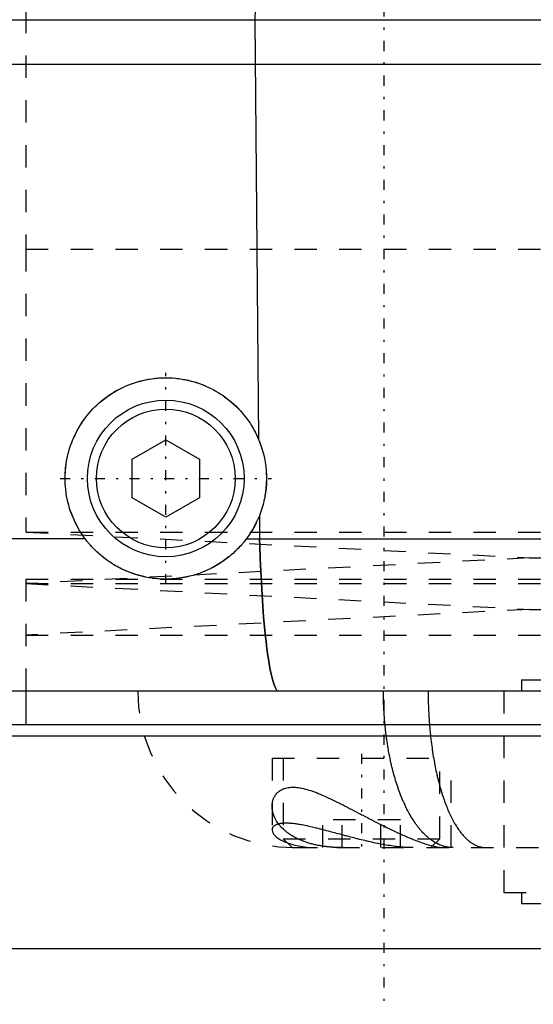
# Model space of a CAD drawing. Extents: x -90 to 90, y -1 to 818.
# Tile 3 of 11: x -45 to -22, y 302 to 347. Entities that reach past the tile are written whole.
import ezdxf

# ---------------------------------------------------------------- set-up
doc = ezdxf.new("R2010")
doc.units = 0
doc.linetypes.add('CENTER', pattern=[1.5, 0.45, -0.5, 0.05, -0.5])
doc.linetypes.add('DASHED', pattern=[2, 1, -1])
for name, color, linetype in [('AM_0', 7, 'CONTINUOUS'), ('AM_3', 7, 'DASHED'), ('AM_7', 7, 'CENTER')]:
    doc.layers.add(name, color=color, linetype=linetype)

msp = doc.modelspace()

# ---------------------------------------------------------------- linework, layer by layer
at = {"layer": 'AM_0', "color": 7, "linetype": 'CONTINUOUS'}
for p, q in [((-34.315, 370.35), (-34.766, 346.5)), ((-62.5, 346.5), (62.5, 346.5)), ((-34.766, 346.5), (-34.603, 327.747)), ((62.5, 344.5), (-62.5, 344.5)), ((-40.25, 326.866), (-38.75, 327.732)), ((-38.75, 327.732), (-37.25, 326.866)), ((-40.25, 325.134), (-40.25, 326.866)), ((-37.25, 326.866), (-37.25, 325.134)), ((-38.75, 324.268), (-40.25, 325.134)), ((-37.25, 325.134), (-38.75, 324.268)), ((-34.569, 324.336), (-34.559, 323.3)), ((-42.35, 323.3), (-60.15, 323.3)), ((-35.15, 323.3), (35.15, 323.3)), ((52, 316.5), (-52, 316.5)), ((-45, 316.5), (-45, 315)), ((-60.5, 315), (60.5, 315)), ((-61, 314.5), (-21.855, 314.5)), ((-79.5, 305), (79.5, 305))]:
    msp.add_line(p, q, dxfattribs=at)
for points in [[(-42.35, 323.3, 0), (-42.393, 323.358, 0), (-42.476, 323.476, 0), (-42.555, 323.598, 0), (-42.594, 323.66, 0), (-42.631, 323.723, 0), (-42.703, 323.85, 0), (-42.771, 323.981, 0), (-42.835, 324.113, 0), (-42.895, 324.248, 0), (-42.95, 324.384, 0), (-42.976, 324.453, 0), (-43.001, 324.523, 0), (-43.047, 324.662, 0), (-43.088, 324.803, 0), (-43.125, 324.945, 0), (-43.156, 325.087, 0), (-43.183, 325.229, 0), (-43.195, 325.3, 0), (-43.206, 325.371, 0), (-43.224, 325.512, 0), (-43.237, 325.653, 0), (-43.241, 325.723, 0), (-43.245, 325.793, 0), (-43.249, 325.932, 0), (-43.249, 326.073, 0), (-43.248, 326.143, 0), (-43.245, 326.214, 0), (-43.236, 326.356, 0), (-43.222, 326.497, 0), (-43.204, 326.639, 0), (-43.182, 326.78, 0), (-43.155, 326.921, 0), (-43.14, 326.991, 0), (-43.123, 327.06, 0), (-43.087, 327.199, 0), (-43.047, 327.336, 0), (-43.003, 327.472, 0), (-42.954, 327.605, 0), (-42.901, 327.737, 0), (-42.873, 327.802, 0), (-42.844, 327.867, 0), (-42.784, 327.994, 0), (-42.72, 328.119, 0), (-42.652, 328.241, 0), (-42.581, 328.361, 0), (-42.507, 328.477, 0), (-42.469, 328.534, 0), (-42.43, 328.59, 0), (-42.35, 328.7, 0), (-42.268, 328.806, 0), (-42.183, 328.909, 0), (-42.097, 329.008, 0), (-42.008, 329.104, 0), (-41.963, 329.151, 0), (-41.916, 329.198, 0), (-41.821, 329.289, 0), (-41.722, 329.379, 0), (-41.62, 329.466, 0), (-41.515, 329.551, 0), (-41.406, 329.632, 0), (-41.351, 329.672, 0), (-41.295, 329.711, 0), (-41.181, 329.787, 0), (-41.065, 329.859, 0), (-41.006, 329.894, 0), (-40.946, 329.928, 0), (-40.824, 329.993, 0), (-40.701, 330.055, 0), (-40.639, 330.084, 0), (-40.576, 330.113, 0), (-40.449, 330.167, 0), (-40.32, 330.217, 0), (-40.19, 330.264, 0), (-40.058, 330.306, 0), (-39.926, 330.344, 0), (-39.859, 330.361, 0), (-39.792, 330.378, 0), (-39.658, 330.407, 0), (-39.524, 330.433, 0), (-39.39, 330.454, 0), (-39.255, 330.472, 0), (-39.121, 330.485, 0), (-39.054, 330.49, 0), (-38.987, 330.494, 0), (-38.854, 330.499, 0), (-38.72, 330.5, 0), (-38.584, 330.497, 0), (-38.447, 330.49, 0), (-38.309, 330.478, 0), (-38.239, 330.471, 0), (-38.17, 330.462, 0), (-38.03, 330.442, 0), (-37.89, 330.417, 0), (-37.751, 330.388, 0), (-37.611, 330.354, 0), (-37.473, 330.315, 0), (-37.404, 330.294, 0), (-37.335, 330.272, 0), (-37.198, 330.224, 0), (-37.063, 330.172, 0), (-36.929, 330.115, 0), (-36.797, 330.054, 0), (-36.667, 329.989, 0), (-36.603, 329.955, 0), (-36.539, 329.919, 0), (-36.414, 329.846, 0), (-36.292, 329.769, 0), (-36.231, 329.729, 0), (-36.172, 329.688, 0), (-36.056, 329.604, 0), (-35.943, 329.517, 0), (-35.887, 329.472, 0), (-35.833, 329.427, 0), (-35.727, 329.334, 0), (-35.625, 329.238, 0), (-35.526, 329.139, 0), (-35.428, 329.036, 0), (-35.333, 328.928, 0), (-35.287, 328.873, 0), (-35.241, 328.817, 0), (-35.152, 328.703, 0), (-35.066, 328.585, 0), (-34.984, 328.463, 0), (-34.906, 328.339, 0), (-34.831, 328.212, 0), (-34.795, 328.147, 0), (-34.76, 328.082, 0), (-34.694, 327.949, 0), (-34.632, 327.815, 0), (-34.603, 327.747, 0)], [(-34.603, 327.747, 0), (-34.566, 327.657, 0), (-34.499, 327.475, 0), (-34.439, 327.29, 0), (-34.412, 327.196, 0), (-34.387, 327.102, 0), (-34.344, 326.913, 0), (-34.308, 326.722, 0), (-34.281, 326.529, 0), (-34.263, 326.336, 0), (-34.252, 326.142, 0), (-34.25, 326.045, 0), (-34.25, 325.947, 0), (-34.257, 325.753, 0), (-34.272, 325.559, 0), (-34.295, 325.366, 0), (-34.326, 325.175, 0), (-34.366, 324.984, 0), (-34.389, 324.89, 0), (-34.414, 324.796, 0), (-34.47, 324.61, 0), (-34.534, 324.426, 0), (-34.569, 324.336, 0)], [(-34.569, 324.336, 0), (-34.582, 324.305, 0), (-34.607, 324.243, 0), (-34.634, 324.181, 0), (-34.648, 324.151, 0), (-34.661, 324.12, 0), (-34.69, 324.06, 0), (-34.719, 324, 0), (-34.749, 323.94, 0), (-34.78, 323.881, 0), (-34.812, 323.823, 0), (-34.828, 323.794, 0), (-34.844, 323.765, 0), (-34.877, 323.708, 0), (-34.911, 323.651, 0), (-34.946, 323.595, 0), (-34.982, 323.54, 0), (-35.018, 323.486, 0), (-35.036, 323.459, 0), (-35.055, 323.432, 0), (-35.092, 323.378, 0), (-35.131, 323.326, 0), (-35.15, 323.3, 0)], [(-35.15, 323.3, 0), (-35.173, 323.27, 0), (-35.219, 323.21, 0), (-35.267, 323.151, 0), (-35.291, 323.122, 0), (-35.315, 323.093, 0), (-35.364, 323.036, 0), (-35.414, 322.98, 0), (-35.465, 322.925, 0), (-35.517, 322.87, 0), (-35.569, 322.817, 0), (-35.596, 322.791, 0), (-35.622, 322.765, 0), (-35.676, 322.713, 0), (-35.731, 322.663, 0), (-35.787, 322.613, 0), (-35.843, 322.565, 0), (-35.9, 322.517, 0), (-35.929, 322.494, 0), (-35.958, 322.471, 0), (-36.017, 322.425, 0), (-36.076, 322.381, 0), (-36.106, 322.359, 0), (-36.136, 322.337, 0), (-36.196, 322.295, 0), (-36.258, 322.253, 0), (-36.289, 322.233, 0), (-36.32, 322.213, 0), (-36.382, 322.173, 0), (-36.445, 322.135, 0), (-36.509, 322.098, 0), (-36.573, 322.061, 0), (-36.638, 322.026, 0), (-36.671, 322.009, 0), (-36.704, 321.992, 0), (-36.77, 321.959, 0), (-36.837, 321.927, 0), (-36.904, 321.896, 0), (-36.972, 321.866, 0), (-37.04, 321.837, 0), (-37.075, 321.823, 0), (-37.109, 321.81, 0), (-37.179, 321.783, 0), (-37.248, 321.758, 0), (-37.319, 321.734, 0), (-37.389, 321.711, 0), (-37.461, 321.689, 0), (-37.497, 321.678, 0), (-37.532, 321.668, 0), (-37.605, 321.648, 0), (-37.677, 321.63, 0), (-37.75, 321.612, 0), (-37.824, 321.596, 0), (-37.897, 321.582, 0), (-37.934, 321.575, 0), (-37.972, 321.568, 0), (-38.046, 321.555, 0), (-38.121, 321.544, 0), (-38.196, 321.534, 0), (-38.272, 321.525, 0), (-38.347, 321.518, 0), (-38.385, 321.515, 0), (-38.423, 321.512, 0), (-38.5, 321.507, 0), (-38.576, 321.503, 0), (-38.615, 321.502, 0), (-38.653, 321.501, 0), (-38.73, 321.5, 0), (-38.807, 321.5, 0), (-38.846, 321.501, 0), (-38.885, 321.502, 0), (-38.962, 321.505, 0), (-39.04, 321.509, 0), (-39.117, 321.515, 0), (-39.195, 321.522, 0), (-39.272, 321.53, 0), (-39.311, 321.535, 0), (-39.35, 321.54, 0), (-39.428, 321.551, 0), (-39.505, 321.564, 0), (-39.583, 321.578, 0), (-39.66, 321.593, 0), (-39.737, 321.61, 0), (-39.776, 321.619, 0), (-39.814, 321.628, 0), (-39.891, 321.647, 0), (-39.968, 321.668, 0), (-40.044, 321.69, 0), (-40.121, 321.714, 0), (-40.196, 321.739, 0), (-40.234, 321.752, 0), (-40.271, 321.765, 0), (-40.346, 321.793, 0), (-40.421, 321.822, 0), (-40.494, 321.852, 0), (-40.568, 321.883, 0), (-40.64, 321.916, 0), (-40.677, 321.933, 0), (-40.713, 321.951, 0), (-40.784, 321.986, 0), (-40.855, 322.023, 0), (-40.926, 322.061, 0), (-40.996, 322.101, 0), (-41.065, 322.141, 0), (-41.1, 322.162, 0), (-41.134, 322.183, 0), (-41.202, 322.227, 0), (-41.269, 322.271, 0), (-41.302, 322.294, 0), (-41.336, 322.317, 0), (-41.401, 322.364, 0), (-41.466, 322.412, 0), (-41.499, 322.437, 0), (-41.531, 322.462, 0), (-41.594, 322.513, 0), (-41.656, 322.564, 0), (-41.718, 322.617, 0), (-41.778, 322.671, 0), (-41.837, 322.726, 0), (-41.867, 322.754, 0), (-41.896, 322.782, 0), (-41.953, 322.839, 0), (-42.01, 322.898, 0), (-42.065, 322.957, 0), (-42.119, 323.017, 0), (-42.172, 323.078, 0), (-42.199, 323.109, 0), (-42.225, 323.14, 0), (-42.276, 323.204, 0), (-42.325, 323.268, 0), (-42.35, 323.3, 0)], [(-34.559, 323.3, 0), (-34.55, 323.005, 0), (-34.529, 322.426, 0), (-34.505, 321.863, 0), (-34.492, 321.589, 0), (-34.478, 321.319, 0), (-34.447, 320.794, 0), (-34.413, 320.29, 0), (-34.377, 319.809, 0), (-34.337, 319.354, 0), (-34.295, 318.928, 0), (-34.272, 318.725, 0), (-34.249, 318.53, 0), (-34.201, 318.163, 0), (-34.151, 317.828, 0), (-34.098, 317.525, 0), (-34.043, 317.257, 0), (-33.985, 317.024, 0), (-33.956, 316.922, 0), (-33.926, 316.828, 0), (-33.865, 316.669, 0), (-33.802, 316.547, 0), (-33.77, 316.5, 0)]]:
    msp.add_polyline3d(points, dxfattribs=at)
for radius in [3.5, 3.1]:
    msp.add_circle((-38.75, 326), radius, dxfattribs=at)
at = {"layer": 'AM_3', "color": 6, "linetype": 'DASHED'}
for p, q in [((-45, 348.9), (-45, 336.25)), ((-45, 336.25), (45, 336.25)), ((-45, 336.25), (-45, 323.6)), ((-45, 336.25), (0, 336.25)), ((-45, 323.6), (-22.5, 322.45)), ((-45, 323.6), (45, 323.6)), ((-22.5, 322.45), (-45, 321.3)), ((-22.5, 322.45), (22.5, 322.45)), ((-45, 321.5), (45, 321.5)), ((-45, 321.5), (-45, 316.5)), ((-45, 321.5), (45, 321.5)), ((-45, 321.3), (-22.5, 320.15)), ((-45, 321.3), (45, 321.3)), ((-22.5, 320.15), (-45, 319)), ((-22.5, 320.15), (22.5, 320.15)), ((-45, 319), (45, 319)), ((-22.85, 317), (-22.85, 316.5)), ((-22.85, 317), (22.85, 317)), ((-23.65, 316.5), (-23.65, 307.5)), ((-34, 313.5), (-34, 310.296)), ((-34, 313.5), (-26, 313.5)), ((-33.5, 313.5), (-33.5, 309.9)), ((-26.5, 309.9), (-26.5, 313.5)), ((-26, 309.5), (-26, 313.5)), ((-31.732, 309.5), (-31.732, 310.75)), ((-28.268, 310.75), (-31.732, 310.75)), ((-30.866, 309.5), (-30.866, 310.75)), ((-29.134, 309.5), (-29.134, 310.75)), ((-28.268, 309.5), (-28.268, 310.75)), ((-33.5, 309.9), (-33.1, 309.5)), ((-33.5, 309.9), (-26.5, 309.9)), ((-26.9, 309.5), (-26.5, 309.9)), ((-33.1, 309.5), (33.1, 309.5)), ((-23.65, 307.5), (23.65, 307.5)), ((-22.85, 307.5), (-22.85, 307)), ((-22.85, 307), (22.85, 307))]:
    msp.add_line(p, q, dxfattribs=at)
for points in [[(-33.77, 316.5, 0), (-33.802, 316.547, 0), (-33.865, 316.669, 0), (-33.926, 316.828, 0), (-33.956, 316.922, 0), (-33.985, 317.024, 0), (-34.042, 317.256, 0), (-34.098, 317.524, 0), (-34.151, 317.827, 0), (-34.201, 318.162, 0), (-34.249, 318.53, 0), (-34.272, 318.725, 0), (-34.294, 318.927, 0), (-34.337, 319.353, 0), (-34.377, 319.808, 0), (-34.413, 320.289, 0), (-34.447, 320.793, 0), (-34.478, 321.318, 0), (-34.492, 321.588, 0), (-34.505, 321.863, 0), (-34.529, 322.426, 0), (-34.55, 323.005, 0), (-34.559, 323.3, 0)], [(-25.908, 309.5, 0), (-25.931, 309.5, 0), (-25.977, 309.502, 0), (-26.024, 309.505, 0), (-26.047, 309.507, 0), (-26.07, 309.509, 0), (-26.116, 309.515, 0), (-26.161, 309.522, 0), (-26.207, 309.531, 0), (-26.253, 309.541, 0), (-26.298, 309.553, 0), (-26.321, 309.559, 0), (-26.344, 309.566, 0), (-26.389, 309.58, 0), (-26.434, 309.596, 0), (-26.479, 309.614, 0), (-26.524, 309.632, 0), (-26.569, 309.653, 0), (-26.591, 309.663, 0), (-26.613, 309.674, 0), (-26.658, 309.697, 0), (-26.702, 309.722, 0), (-26.724, 309.735, 0), (-26.746, 309.748, 0), (-26.79, 309.775, 0), (-26.833, 309.804, 0), (-26.855, 309.819, 0), (-26.877, 309.834, 0), (-26.92, 309.866, 0), (-26.963, 309.899, 0), (-27.005, 309.933, 0), (-27.048, 309.969, 0), (-27.09, 310.006, 0), (-27.111, 310.025, 0), (-27.132, 310.045, 0), (-27.174, 310.084, 0), (-27.216, 310.126, 0), (-27.257, 310.168, 0), (-27.298, 310.212, 0), (-27.338, 310.258, 0), (-27.358, 310.281, 0), (-27.378, 310.304, 0), (-27.418, 310.352, 0), (-27.458, 310.401, 0), (-27.497, 310.452, 0), (-27.536, 310.503, 0), (-27.574, 310.556, 0), (-27.593, 310.583, 0), (-27.612, 310.611, 0), (-27.65, 310.666, 0), (-27.687, 310.723, 0), (-27.724, 310.781, 0), (-27.761, 310.84, 0), (-27.797, 310.9, 0), (-27.815, 310.931, 0), (-27.833, 310.962, 0), (-27.868, 311.024, 0), (-27.903, 311.088, 0), (-27.937, 311.153, 0), (-27.972, 311.22, 0), (-28.005, 311.287, 0), (-28.022, 311.321, 0), (-28.039, 311.356, 0), (-28.071, 311.425, 0), (-28.104, 311.496, 0), (-28.12, 311.532, 0), (-28.136, 311.568, 0), (-28.167, 311.641, 0), (-28.198, 311.715, 0), (-28.213, 311.753, 0), (-28.229, 311.79, 0), (-28.259, 311.866, 0), (-28.288, 311.943, 0), (-28.317, 312.021, 0), (-28.345, 312.1, 0), (-28.373, 312.18, 0), (-28.387, 312.22, 0), (-28.401, 312.261, 0), (-28.428, 312.342, 0), (-28.454, 312.425, 0), (-28.48, 312.508, 0), (-28.505, 312.592, 0), (-28.53, 312.677, 0), (-28.542, 312.72, 0), (-28.554, 312.763, 0), (-28.577, 312.85, 0), (-28.6, 312.937, 0), (-28.623, 313.025, 0), (-28.645, 313.114, 0), (-28.666, 313.204, 0), (-28.676, 313.249, 0), (-28.687, 313.295, 0), (-28.707, 313.386, 0), (-28.727, 313.478, 0), (-28.746, 313.571, 0), (-28.764, 313.664, 0), (-28.782, 313.758, 0), (-28.791, 313.805, 0), (-28.799, 313.853, 0), (-28.816, 313.948, 0), (-28.832, 314.044, 0), (-28.847, 314.14, 0), (-28.862, 314.237, 0), (-28.876, 314.334, 0), (-28.883, 314.383, 0), (-28.89, 314.432, 0), (-28.902, 314.53, 0), (-28.915, 314.628, 0), (-28.921, 314.677, 0), (-28.926, 314.727, 0), (-28.937, 314.826, 0), (-28.948, 314.925, 0), (-28.953, 314.975, 0), (-28.957, 315.025, 0), (-28.966, 315.125, 0), (-28.975, 315.226, 0), (-28.983, 315.327, 0), (-28.99, 315.428, 0), (-28.996, 315.529, 0), (-28.999, 315.58, 0), (-29.002, 315.63, 0), (-29.007, 315.732, 0), (-29.012, 315.834, 0), (-29.016, 315.936, 0), (-29.019, 316.038, 0), (-29.022, 316.141, 0), (-29.023, 316.192, 0), (-29.024, 316.243, 0), (-29.025, 316.346, 0), (-29.026, 316.449, 0), (-29.026, 316.5, 0)], [(-27.027, 316.5, 0), (-27.027, 316.449, 0), (-27.027, 316.346, 0), (-27.026, 316.243, 0), (-27.025, 316.192, 0), (-27.024, 316.141, 0), (-27.022, 316.039, 0), (-27.019, 315.937, 0), (-27.016, 315.835, 0), (-27.012, 315.733, 0), (-27.008, 315.631, 0), (-27.006, 315.581, 0), (-27.003, 315.53, 0), (-26.998, 315.429, 0), (-26.992, 315.328, 0), (-26.985, 315.227, 0), (-26.978, 315.127, 0), (-26.971, 315.027, 0), (-26.967, 314.977, 0), (-26.963, 314.927, 0), (-26.954, 314.828, 0), (-26.945, 314.729, 0), (-26.941, 314.679, 0), (-26.936, 314.63, 0), (-26.926, 314.532, 0), (-26.915, 314.434, 0), (-26.909, 314.385, 0), (-26.904, 314.336, 0), (-26.892, 314.239, 0), (-26.88, 314.143, 0), (-26.867, 314.046, 0), (-26.854, 313.951, 0), (-26.84, 313.855, 0), (-26.833, 313.808, 0), (-26.826, 313.761, 0), (-26.811, 313.667, 0), (-26.796, 313.574, 0), (-26.78, 313.481, 0), (-26.764, 313.389, 0), (-26.748, 313.298, 0), (-26.739, 313.252, 0), (-26.73, 313.207, 0), (-26.713, 313.118, 0), (-26.695, 313.029, 0), (-26.676, 312.94, 0), (-26.657, 312.853, 0), (-26.638, 312.766, 0), (-26.628, 312.723, 0), (-26.618, 312.681, 0), (-26.597, 312.596, 0), (-26.577, 312.511, 0), (-26.555, 312.428, 0), (-26.533, 312.346, 0), (-26.511, 312.264, 0), (-26.5, 312.224, 0), (-26.489, 312.183, 0), (-26.466, 312.104, 0), (-26.442, 312.025, 0), (-26.418, 311.947, 0), (-26.394, 311.87, 0), (-26.369, 311.794, 0), (-26.356, 311.756, 0), (-26.344, 311.719, 0), (-26.318, 311.644, 0), (-26.292, 311.571, 0), (-26.279, 311.535, 0), (-26.266, 311.499, 0), (-26.239, 311.428, 0), (-26.212, 311.359, 0), (-26.198, 311.324, 0), (-26.184, 311.29, 0), (-26.156, 311.223, 0), (-26.128, 311.156, 0), (-26.099, 311.091, 0), (-26.071, 311.027, 0), (-26.041, 310.965, 0), (-26.026, 310.934, 0), (-26.012, 310.903, 0), (-25.982, 310.843, 0), (-25.951, 310.783, 0), (-25.921, 310.725, 0), (-25.89, 310.669, 0), (-25.859, 310.613, 0), (-25.843, 310.586, 0), (-25.827, 310.559, 0), (-25.795, 310.506, 0), (-25.763, 310.454, 0), (-25.73, 310.403, 0), (-25.698, 310.354, 0), (-25.665, 310.306, 0), (-25.648, 310.283, 0), (-25.631, 310.26, 0), (-25.598, 310.214, 0), (-25.564, 310.17, 0), (-25.53, 310.127, 0), (-25.495, 310.086, 0), (-25.46, 310.046, 0), (-25.443, 310.026, 0), (-25.426, 310.007, 0), (-25.39, 309.97, 0), (-25.355, 309.934, 0), (-25.32, 309.9, 0), (-25.284, 309.867, 0), (-25.248, 309.835, 0), (-25.23, 309.82, 0), (-25.212, 309.805, 0), (-25.176, 309.776, 0), (-25.139, 309.749, 0), (-25.121, 309.735, 0), (-25.103, 309.723, 0), (-25.066, 309.698, 0), (-25.029, 309.675, 0), (-25.011, 309.664, 0), (-24.992, 309.653, 0), (-24.955, 309.633, 0), (-24.918, 309.614, 0), (-24.88, 309.596, 0), (-24.843, 309.58, 0), (-24.805, 309.566, 0), (-24.786, 309.559, 0), (-24.767, 309.553, 0), (-24.729, 309.541, 0), (-24.691, 309.531, 0), (-24.653, 309.522, 0), (-24.615, 309.515, 0), (-24.576, 309.509, 0), (-24.557, 309.507, 0), (-24.538, 309.505, 0), (-24.499, 309.502, 0), (-24.461, 309.5, 0), (-24.442, 309.5, 0)], [(-34, 311.352, 0), (-34, 311.377, 0), (-33.997, 311.426, 0), (-33.992, 311.474, 0), (-33.989, 311.498, 0), (-33.985, 311.522, 0), (-33.976, 311.568, 0), (-33.964, 311.613, 0), (-33.95, 311.658, 0), (-33.933, 311.701, 0), (-33.915, 311.743, 0), (-33.905, 311.763, 0), (-33.894, 311.783, 0), (-33.87, 311.823, 0), (-33.844, 311.861, 0), (-33.816, 311.898, 0), (-33.785, 311.933, 0), (-33.752, 311.967, 0), (-33.734, 311.983, 0), (-33.716, 311.999, 0), (-33.678, 312.029, 0), (-33.637, 312.057, 0), (-33.615, 312.07, 0), (-33.593, 312.083, 0), (-33.547, 312.106, 0), (-33.499, 312.128, 0), (-33.474, 312.137, 0), (-33.448, 312.146, 0), (-33.395, 312.162, 0), (-33.34, 312.176, 0), (-33.282, 312.187, 0), (-33.223, 312.195, 0), (-33.161, 312.2, 0), (-33.129, 312.202, 0), (-33.096, 312.202, 0), (-33.03, 312.202, 0), (-32.961, 312.199, 0), (-32.889, 312.193, 0), (-32.817, 312.184, 0), (-32.743, 312.172, 0), (-32.705, 312.165, 0), (-32.667, 312.157, 0), (-32.59, 312.141, 0), (-32.512, 312.121, 0), (-32.433, 312.099, 0), (-32.352, 312.076, 0), (-32.271, 312.049, 0), (-32.23, 312.036, 0), (-32.188, 312.021, 0), (-32.104, 311.991, 0), (-32.02, 311.959, 0), (-31.934, 311.925, 0), (-31.847, 311.89, 0), (-31.759, 311.852, 0), (-31.715, 311.833, 0), (-31.67, 311.813, 0), (-31.58, 311.773, 0), (-31.489, 311.731, 0), (-31.397, 311.688, 0), (-31.305, 311.644, 0), (-31.211, 311.598, 0), (-31.164, 311.575, 0), (-31.117, 311.552, 0), (-31.021, 311.505, 0), (-30.926, 311.456, 0), (-30.877, 311.432, 0), (-30.829, 311.407, 0), (-30.732, 311.357, 0), (-30.634, 311.307, 0), (-30.585, 311.281, 0), (-30.536, 311.256, 0), (-30.437, 311.205, 0), (-30.338, 311.153, 0), (-30.239, 311.101, 0), (-30.14, 311.049, 0), (-30.04, 310.997, 0), (-29.991, 310.971, 0), (-29.941, 310.945, 0), (-29.841, 310.893, 0), (-29.742, 310.841, 0), (-29.642, 310.789, 0), (-29.543, 310.738, 0), (-29.444, 310.687, 0), (-29.394, 310.661, 0), (-29.345, 310.636, 0), (-29.246, 310.586, 0), (-29.148, 310.536, 0), (-29.05, 310.487, 0), (-28.952, 310.439, 0), (-28.855, 310.391, 0), (-28.807, 310.367, 0), (-28.758, 310.344, 0), (-28.662, 310.298, 0), (-28.567, 310.252, 0), (-28.472, 310.208, 0), (-28.378, 310.164, 0), (-28.284, 310.121, 0), (-28.238, 310.1, 0), (-28.192, 310.08, 0), (-28.1, 310.039, 0), (-28.009, 310, 0), (-27.919, 309.961, 0), (-27.83, 309.924, 0), (-27.743, 309.889, 0), (-27.699, 309.871, 0), (-27.656, 309.854, 0), (-27.571, 309.821, 0), (-27.487, 309.789, 0), (-27.446, 309.774, 0), (-27.405, 309.759, 0), (-27.325, 309.731, 0), (-27.246, 309.704, 0), (-27.208, 309.691, 0), (-27.17, 309.678, 0), (-27.094, 309.655, 0), (-27.021, 309.632, 0), (-26.95, 309.612, 0), (-26.881, 309.593, 0), (-26.813, 309.576, 0), (-26.78, 309.568, 0), (-26.748, 309.561, 0), (-26.686, 309.547, 0), (-26.625, 309.535, 0), (-26.568, 309.525, 0), (-26.513, 309.517, 0), (-26.46, 309.51, 0), (-26.435, 309.507, 0), (-26.41, 309.505, 0), (-26.363, 309.502, 0), (-26.319, 309.5, 0), (-26.297, 309.5, 0)], [(-30.821, 309.5, 0), (-30.847, 309.5, 0), (-30.9, 309.5, 0), (-30.953, 309.501, 0), (-30.979, 309.502, 0), (-31.006, 309.502, 0), (-31.058, 309.504, 0), (-31.11, 309.506, 0), (-31.162, 309.508, 0), (-31.214, 309.511, 0), (-31.266, 309.514, 0), (-31.292, 309.516, 0), (-31.317, 309.518, 0), (-31.368, 309.522, 0), (-31.419, 309.527, 0), (-31.469, 309.532, 0), (-31.519, 309.537, 0), (-31.569, 309.543, 0), (-31.594, 309.546, 0), (-31.618, 309.549, 0), (-31.667, 309.555, 0), (-31.716, 309.562, 0), (-31.74, 309.566, 0), (-31.764, 309.57, 0), (-31.812, 309.577, 0), (-31.859, 309.586, 0), (-31.883, 309.59, 0), (-31.906, 309.594, 0), (-31.953, 309.603, 0), (-31.999, 309.613, 0), (-32.045, 309.623, 0), (-32.091, 309.633, 0), (-32.136, 309.644, 0), (-32.158, 309.649, 0), (-32.18, 309.655, 0), (-32.225, 309.666, 0), (-32.269, 309.678, 0), (-32.312, 309.69, 0), (-32.355, 309.703, 0), (-32.397, 309.716, 0), (-32.418, 309.723, 0), (-32.439, 309.729, 0), (-32.48, 309.743, 0), (-32.521, 309.757, 0), (-32.561, 309.772, 0), (-32.6, 309.786, 0), (-32.639, 309.802, 0), (-32.659, 309.809, 0), (-32.678, 309.817, 0), (-32.716, 309.833, 0), (-32.754, 309.849, 0), (-32.791, 309.865, 0), (-32.827, 309.882, 0), (-32.863, 309.899, 0), (-32.881, 309.908, 0), (-32.899, 309.917, 0), (-32.933, 309.934, 0), (-32.968, 309.952, 0), (-33.002, 309.971, 0), (-33.035, 309.989, 0), (-33.068, 310.008, 0), (-33.084, 310.017, 0), (-33.1, 310.027, 0), (-33.131, 310.047, 0), (-33.162, 310.066, 0), (-33.178, 310.076, 0), (-33.193, 310.086, 0), (-33.223, 310.106, 0), (-33.252, 310.127, 0), (-33.267, 310.137, 0), (-33.281, 310.147, 0), (-33.31, 310.168, 0), (-33.337, 310.19, 0), (-33.365, 310.211, 0), (-33.391, 310.233, 0), (-33.417, 310.254, 0), (-33.43, 310.265, 0), (-33.443, 310.276, 0), (-33.468, 310.299, 0), (-33.492, 310.321, 0), (-33.573, 310.401, 0), (-33.695, 310.542, 0), (-33.796, 310.687, 0), (-33.877, 310.836, 0), (-33.91, 310.911, 0), (-33.938, 310.986, 0), (-33.978, 311.135, 0), (-33.998, 311.281, 0), (-34, 311.352, 0)], [(-27.69, 309.5, 0), (-27.724, 309.5, 0), (-27.792, 309.501, 0), (-27.861, 309.503, 0), (-27.896, 309.504, 0), (-27.931, 309.506, 0), (-28.001, 309.509, 0), (-28.073, 309.514, 0), (-28.145, 309.519, 0), (-28.218, 309.525, 0), (-28.292, 309.533, 0), (-28.329, 309.536, 0), (-28.366, 309.54, 0), (-28.441, 309.549, 0), (-28.516, 309.558, 0), (-28.593, 309.569, 0), (-28.669, 309.58, 0), (-28.746, 309.591, 0), (-28.785, 309.597, 0), (-28.824, 309.603, 0), (-28.902, 309.616, 0), (-28.98, 309.63, 0), (-29.019, 309.637, 0), (-29.058, 309.644, 0), (-29.137, 309.659, 0), (-29.216, 309.674, 0), (-29.256, 309.682, 0), (-29.295, 309.69, 0), (-29.375, 309.706, 0), (-29.454, 309.723, 0), (-29.534, 309.74, 0), (-29.614, 309.758, 0), (-29.694, 309.776, 0), (-29.734, 309.785, 0), (-29.774, 309.794, 0), (-29.854, 309.813, 0), (-29.934, 309.832, 0), (-30.014, 309.852, 0), (-30.094, 309.871, 0), (-30.174, 309.891, 0), (-30.214, 309.901, 0), (-30.254, 309.911, 0), (-30.333, 309.932, 0), (-30.413, 309.952, 0), (-30.492, 309.973, 0), (-30.571, 309.993, 0), (-30.65, 310.014, 0), (-30.689, 310.025, 0), (-30.729, 310.035, 0), (-30.807, 310.056, 0), (-30.885, 310.077, 0), (-30.962, 310.098, 0), (-31.04, 310.118, 0), (-31.116, 310.139, 0), (-31.155, 310.149, 0), (-31.193, 310.159, 0), (-31.269, 310.18, 0), (-31.344, 310.2, 0), (-31.419, 310.22, 0), (-31.494, 310.24, 0), (-31.568, 310.259, 0), (-31.605, 310.269, 0), (-31.641, 310.279, 0), (-31.714, 310.297, 0), (-31.786, 310.316, 0), (-31.822, 310.325, 0), (-31.858, 310.334, 0), (-31.929, 310.352, 0), (-31.999, 310.369, 0), (-32.033, 310.378, 0), (-32.068, 310.386, 0), (-32.136, 310.403, 0), (-32.204, 310.418, 0), (-32.271, 310.434, 0), (-32.337, 310.448, 0), (-32.402, 310.463, 0), (-32.435, 310.47, 0), (-32.467, 310.476, 0), (-32.53, 310.489, 0), (-32.593, 310.501, 0), (-32.654, 310.513, 0), (-32.715, 310.524, 0), (-32.774, 310.534, 0), (-32.803, 310.539, 0), (-32.832, 310.543, 0), (-32.89, 310.552, 0), (-32.946, 310.56, 0), (-33, 310.567, 0), (-33.054, 310.573, 0), (-33.106, 310.578, 0), (-33.132, 310.581, 0), (-33.157, 310.583, 0), (-33.206, 310.587, 0), (-33.255, 310.589, 0), (-33.301, 310.591, 0), (-33.347, 310.592, 0), (-33.391, 310.593, 0), (-33.412, 310.592, 0), (-33.434, 310.592, 0), (-33.475, 310.59, 0), (-33.515, 310.588, 0), (-33.553, 310.585, 0), (-33.59, 310.581, 0), (-33.626, 310.575, 0), (-33.643, 310.573, 0), (-33.66, 310.57, 0), (-33.692, 310.563, 0), (-33.723, 310.556, 0), (-33.738, 310.551, 0), (-33.752, 310.547, 0), (-33.78, 310.538, 0), (-33.805, 310.528, 0), (-33.818, 310.523, 0), (-33.83, 310.518, 0), (-33.852, 310.507, 0), (-33.873, 310.495, 0), (-33.893, 310.482, 0), (-33.911, 310.469, 0), (-33.927, 310.455, 0), (-33.934, 310.448, 0), (-33.941, 310.44, 0), (-33.954, 310.425, 0), (-33.966, 310.41, 0), (-33.975, 310.394, 0), (-33.984, 310.377, 0), (-33.99, 310.36, 0), (-33.993, 310.351, 0), (-33.995, 310.342, 0), (-33.998, 310.324, 0), (-34, 310.306, 0), (-34, 310.296, 0)], [(-34, 310.296, 0), (-33.998, 310.269, 0), (-33.985, 310.212, 0), (-33.958, 310.153, 0), (-33.939, 310.123, 0), (-33.917, 310.092, 0), (-33.864, 310.032, 0), (-33.797, 309.971, 0), (-33.717, 309.911, 0), (-33.625, 309.853, 0), (-33.52, 309.798, 0), (-33.463, 309.771, 0), (-33.403, 309.745, 0), (-33.274, 309.695, 0), (-33.133, 309.65, 0), (-32.981, 309.61, 0), (-32.818, 309.575, 0), (-32.645, 309.546, 0), (-32.554, 309.534, 0), (-32.462, 309.524, 0), (-32.27, 309.509, 0), (-32.069, 309.501, 0), (-31.965, 309.5, 0)]]:
    msp.add_polyline3d(points, dxfattribs=at)
msp.add_circle((-38.75, 326), 4.5, dxfattribs=at)
msp.add_arc((-33, 316.5), 7, 180, 270, dxfattribs=at)
at = {"layer": 'AM_7', "color": 4, "linetype": 'CENTER'}
for p, q in [((-29, 390.5), (-29, 302.5)), ((-38.75, 321.275), (-38.75, 330.725)), ((-43.475, 326), (-34.025, 326)), ((-30, 313.7), (-30, 309.3))]:
    msp.add_line(p, q, dxfattribs=at)

doc.saveas('drawing.dxf')
